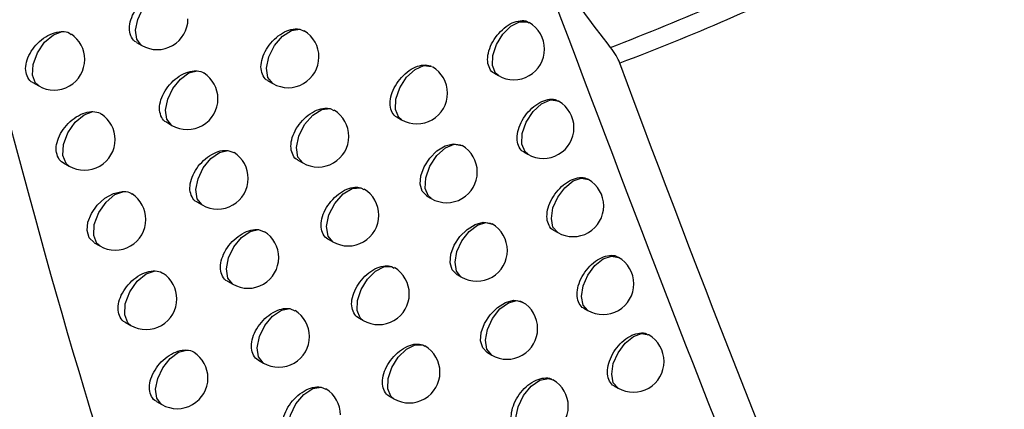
# Model space of a CAD drawing. Header units: millimetres. Extents: x 15440 to 16420, y 10217 to 11288.
# Tile 51 of 58: x 16292.92 to 16308.98, y 10975.23 to 10981.58. Entities that reach past the tile are written whole.
import ezdxf

# ---------------------------------------------------------------- set-up
doc = ezdxf.new("R2010")
doc.units = ezdxf.units.MM

msp = doc.modelspace()

# ---------------------------------------------------------------- linework, layer by layer
at = {"color": 7, "linetype": 'Continuous', "lineweight": 25}
for p, q in [((16297.491, 10981.426), (16297.561, 10981.393)), ((16294.828, 10981.211), (16294.916, 10981.16)), ((16300.664, 10980.707), (16300.731, 10980.668)), ((16293.138, 10980.554), (16293.232, 10980.5)), ((16296.971, 10980.586), (16297.052, 10980.539)), ((16301.711, 10980.252), (16301.705, 10980.255)), ((16297.985, 10980.131), (16298.045, 10980.1)), ((16295.319, 10979.907), (16295.405, 10979.857)), ((16299.076, 10979.99), (16299.15, 10979.948)), ((16296.314, 10979.448), (16296.416, 10979.413)), ((16301.145, 10979.424), (16301.211, 10979.386)), ((16293.636, 10979.246), (16293.728, 10979.192)), ((16297.459, 10979.291), (16297.539, 10979.245)), ((16302.196, 10978.975), (16302.189, 10978.979)), ((16298.483, 10978.841), (16298.535, 10978.812)), ((16295.813, 10978.608), (16295.899, 10978.559)), ((16299.562, 10978.705), (16299.635, 10978.663)), ((16296.817, 10978.156), (16296.911, 10978.121)), ((16301.63, 10978.147), (16301.696, 10978.109)), ((16294.138, 10977.943), (16294.229, 10977.89)), ((16297.952, 10978.002), (16298.03, 10977.957)), ((16302.686, 10977.704), (16302.678, 10977.708)), ((16298.986, 10977.556), (16299.029, 10977.53)), ((16296.312, 10977.315), (16296.396, 10977.267)), ((16300.053, 10977.424), (16300.125, 10977.383)), ((16297.325, 10976.869), (16297.411, 10976.834)), ((16302.121, 10976.875), (16302.186, 10976.838)), ((16294.644, 10976.646), (16294.734, 10976.594)), ((16298.449, 10976.718), (16298.526, 10976.674)), ((16303.18, 10976.438), (16303.171, 10976.443)), ((16299.495, 10976.276), (16299.527, 10976.254)), ((16300.549, 10976.15), (16300.619, 10976.109)), ((16296.815, 10976.028), (16296.898, 10975.98)), ((16297.838, 10975.587), (16297.915, 10975.553)), ((16302.616, 10975.609), (16302.68, 10975.572)), ((16295.154, 10975.354), (16295.242, 10975.303)), ((16298.95, 10975.44), (16299.026, 10975.396))]:
    msp.add_line(p, q, dxfattribs=at)
at = {"color": 7, "linetype": 'Continuous', "lineweight": 25, "flags": 128}
for points in [[(16294.916, 10981.16), (16294.904, 10981.168), (16294.833, 10981.264), (16294.813, 10981.411), (16294.847, 10981.586), (16294.931, 10981.762), (16295.05, 10981.912), (16295.187, 10982.013), (16295.321, 10982.05)], [(16300.731, 10980.668), (16300.682, 10980.71), (16300.632, 10980.833), (16300.638, 10980.998), (16300.697, 10981.178), (16300.8, 10981.347), (16300.933, 10981.477), (16301.072, 10981.548), (16301.198, 10981.548), (16301.231, 10981.534)], [(16293.232, 10980.5), (16293.181, 10980.544), (16293.131, 10980.675), (16293.142, 10980.851), (16293.212, 10981.041), (16293.328, 10981.213), (16293.472, 10981.335), (16293.616, 10981.388)], [(16297.052, 10980.539), (16297.05, 10980.54), (16296.971, 10980.637), (16296.949, 10980.79), (16296.987, 10980.975), (16297.079, 10981.159), (16297.208, 10981.311), (16297.354, 10981.406), (16297.491, 10981.426)], [(16299.15, 10979.948), (16299.103, 10979.988), (16299.051, 10980.114), (16299.057, 10980.285), (16299.121, 10980.472), (16299.232, 10980.643), (16299.371, 10980.771), (16299.514, 10980.833), (16299.639, 10980.82)], [(16295.405, 10979.857), (16295.395, 10979.863), (16295.323, 10979.959), (16295.302, 10980.107), (16295.337, 10980.284), (16295.421, 10980.461), (16295.542, 10980.611), (16295.681, 10980.712), (16295.815, 10980.746)], [(16301.211, 10979.386), (16301.165, 10979.424), (16301.113, 10979.55), (16301.119, 10979.722), (16301.183, 10979.91), (16301.295, 10980.082), (16301.434, 10980.21), (16301.579, 10980.272), (16301.703, 10980.256), (16301.711, 10980.252)], [(16293.728, 10979.192), (16293.679, 10979.235), (16293.628, 10979.366), (16293.639, 10979.543), (16293.709, 10979.735), (16293.827, 10979.907), (16293.972, 10980.03), (16294.117, 10980.081)], [(16297.539, 10979.245), (16297.459, 10979.341), (16297.436, 10979.496), (16297.474, 10979.683), (16297.568, 10979.869), (16297.7, 10980.022), (16297.847, 10980.114), (16297.985, 10980.131)], [(16299.563, 10978.705), (16299.56, 10978.706), (16299.485, 10978.784), (16299.452, 10978.898), (16299.463, 10979.036), (16299.517, 10979.183), (16299.608, 10979.323), (16299.726, 10979.44), (16299.859, 10979.522), (16299.991, 10979.557), (16300.107, 10979.542), (16300.134, 10979.529), (16300.134, 10979.529)], [(16299.635, 10978.663), (16299.59, 10978.701), (16299.536, 10978.828), (16299.543, 10979.002), (16299.609, 10979.192), (16299.723, 10979.365), (16299.865, 10979.492), (16300.01, 10979.55), (16300.134, 10979.529)], [(16295.899, 10978.559), (16295.89, 10978.564), (16295.816, 10978.66), (16295.795, 10978.809), (16295.831, 10978.987), (16295.916, 10979.166), (16296.039, 10979.317), (16296.179, 10979.416), (16296.314, 10979.448)], [(16301.696, 10978.109), (16301.696, 10978.109), (16301.619, 10978.197), (16301.593, 10978.338), (16301.619, 10978.51), (16301.696, 10978.686), (16301.811, 10978.841), (16301.946, 10978.95), (16302.081, 10978.997), (16302.196, 10978.975)], [(16294.138, 10977.944), (16294.134, 10977.945), (16294.056, 10978.025), (16294.022, 10978.14), (16294.034, 10978.276), (16294.091, 10978.419), (16294.186, 10978.555), (16294.311, 10978.669), (16294.453, 10978.747), (16294.594, 10978.779), (16294.622, 10978.779), (16294.622, 10978.779)], [(16294.229, 10977.89), (16294.181, 10977.931), (16294.129, 10978.063), (16294.139, 10978.242), (16294.211, 10978.434), (16294.33, 10978.607), (16294.476, 10978.73), (16294.622, 10978.779)], [(16298.03, 10977.957), (16297.951, 10978.051), (16297.927, 10978.208), (16297.966, 10978.397), (16298.062, 10978.585), (16298.196, 10978.738), (16298.345, 10978.829), (16298.483, 10978.841)], [(16300.054, 10977.425), (16300.051, 10977.426), (16299.977, 10977.503), (16299.943, 10977.617), (16299.954, 10977.756), (16300.008, 10977.903), (16300.099, 10978.043), (16300.217, 10978.161), (16300.349, 10978.242), (16300.481, 10978.278), (16300.596, 10978.263), (16300.635, 10978.243), (16300.635, 10978.243)], [(16300.125, 10977.383), (16300.118, 10977.388), (16300.044, 10977.481), (16300.022, 10977.625), (16300.053, 10977.799), (16300.134, 10977.976), (16300.251, 10978.128), (16300.388, 10978.232), (16300.523, 10978.272), (16300.635, 10978.243), (16300.635, 10978.243)], [(16296.396, 10977.267), (16296.39, 10977.271), (16296.315, 10977.367), (16296.293, 10977.516), (16296.329, 10977.696), (16296.416, 10977.876), (16296.54, 10978.028), (16296.682, 10978.127), (16296.817, 10978.156)], [(16302.186, 10976.838), (16302.186, 10976.838), (16302.109, 10976.926), (16302.082, 10977.067), (16302.109, 10977.239), (16302.186, 10977.415), (16302.3, 10977.57), (16302.436, 10977.679), (16302.571, 10977.726), (16302.686, 10977.704)], [(16294.734, 10976.594), (16294.687, 10976.634), (16294.634, 10976.766), (16294.644, 10976.945), (16294.716, 10977.14), (16294.837, 10977.314), (16294.984, 10977.436), (16295.131, 10977.483)], [(16298.526, 10976.674), (16298.475, 10976.718), (16298.427, 10976.84), (16298.432, 10977.003), (16298.49, 10977.182), (16298.592, 10977.349), (16298.722, 10977.479), (16298.861, 10977.552), (16298.986, 10977.556)], [(16300.549, 10976.15), (16300.547, 10976.151), (16300.473, 10976.228), (16300.439, 10976.343), (16300.45, 10976.481), (16300.504, 10976.628), (16300.594, 10976.768), (16300.712, 10976.886), (16300.844, 10976.968), (16300.975, 10977.004), (16301.089, 10976.99), (16301.14, 10976.961), (16301.14, 10976.961)], [(16300.619, 10976.109), (16300.615, 10976.112), (16300.54, 10976.205), (16300.516, 10976.352), (16300.549, 10976.529), (16300.633, 10976.709), (16300.754, 10976.862), (16300.894, 10976.964), (16301.03, 10976.999), (16301.119, 10976.975)], [(16296.898, 10975.98), (16296.894, 10975.983), (16296.817, 10976.079), (16296.795, 10976.23), (16296.831, 10976.411), (16296.92, 10976.593), (16297.046, 10976.745), (16297.189, 10976.842), (16297.325, 10976.869)], [(16302.68, 10975.572), (16302.68, 10975.572), (16302.603, 10975.66), (16302.576, 10975.801), (16302.603, 10975.973), (16302.68, 10976.149), (16302.795, 10976.304), (16302.93, 10976.413), (16303.065, 10976.46), (16303.18, 10976.438)], [(16295.242, 10975.303), (16295.231, 10975.311), (16295.16, 10975.406), (16295.139, 10975.552), (16295.173, 10975.727), (16295.255, 10975.902), (16295.374, 10976.053), (16295.511, 10976.155), (16295.645, 10976.193)], [(16299.026, 10975.396), (16298.977, 10975.439), (16298.927, 10975.562), (16298.932, 10975.727), (16298.992, 10975.908), (16299.096, 10976.077), (16299.229, 10976.207), (16299.369, 10976.277), (16299.495, 10976.276)], [(16301.119, 10974.841), (16301.118, 10974.841), (16301.04, 10974.934), (16301.015, 10975.085), (16301.05, 10975.266), (16301.137, 10975.449), (16301.263, 10975.603), (16301.407, 10975.701), (16301.544, 10975.729), (16301.619, 10975.707)], [(16297.405, 10974.699), (16297.403, 10974.701), (16297.324, 10974.796), (16297.301, 10974.949), (16297.338, 10975.132), (16297.428, 10975.315), (16297.556, 10975.468), (16297.701, 10975.564), (16297.838, 10975.587)]]:
    msp.add_lwpolyline(points, dxfattribs=at)
at = {"color": 7, "linetype": 'Continuous', "lineweight": 25}
for centre, start, end in [((16295.166, 10981.593), 240.0027, 0), ((16300.981, 10981.101), 0, 60.0027), ((16293.482, 10980.933), 0, 55.5882), ((16297.302, 10980.972), 0, 58.4304), ((16297.302, 10980.972), 240.0027, 0), ((16300.981, 10981.101), 240.0027, 0), ((16293.482, 10980.933), 240.0027, 0), ((16299.4, 10980.381), 0, 59.7408), ((16295.655, 10980.29), 0, 56.9017), ((16299.4, 10980.381), 240.0027, 0), ((16295.655, 10980.29), 240.0027, 0), ((16301.461, 10979.819), 0, 60.0027), ((16293.978, 10979.625), 0, 55.868), ((16297.789, 10979.678), 0, 58.6681), ((16297.789, 10979.678), 240.0027, 0), ((16301.461, 10979.819), 240.0027, 0), ((16293.978, 10979.625), 240.0027, 0), ((16299.885, 10979.096), 0, 59.8596), ((16296.149, 10978.992), 0, 57.5442), ((16299.885, 10979.096), 240.0027, 0), ((16296.149, 10978.992), 240.0027, 0), ((16301.946, 10978.542), 0, 60.0027), ((16294.479, 10978.323), 0, 56.1343), ((16298.28, 10978.39), 0, 58.9008), ((16301.946, 10978.542), 240.0027, 0), ((16294.479, 10978.323), 240.0027, 0), ((16298.28, 10978.39), 240.0027, 0), ((16300.375, 10977.816), 0, 60.0027), ((16296.646, 10977.7), 0, 57.7824), ((16300.375, 10977.816), 240.0027, 0), ((16296.646, 10977.7), 240.0027, 0), ((16302.436, 10977.271), 0, 60.0027), ((16294.984, 10977.027), 0, 56.3863), ((16298.776, 10977.107), 0, 59.1259), ((16302.436, 10977.271), 240.0027, 0), ((16298.776, 10977.107), 240.0027, 0), ((16294.984, 10977.027), 240.0027, 0), ((16300.869, 10976.542), 0, 60.0027), ((16297.148, 10976.413), 0, 58.0198), ((16300.869, 10976.542), 240.0027, 0), ((16297.148, 10976.413), 240.0027, 0), ((16302.93, 10976.005), 0, 60.0027), ((16295.492, 10975.736), 0, 56.6231), ((16299.276, 10975.829), 0, 59.3391), ((16302.93, 10976.005), 240.0027, 0), ((16299.276, 10975.829), 240.0027, 0), ((16295.492, 10975.736), 240.0027, 0), ((16301.369, 10975.274), 0, 60.0027), ((16297.654, 10975.133), 0, 58.2561), ((16301.369, 10975.274), 240.0027, 0)]:
    msp.add_arc(centre, 0.5, start, end, dxfattribs=at)
for points, knots in [([(16298.424, 10958.885), (16298.312, 10959.156), (16297.755, 10960.512), (16295.49, 10966.27), (16292.144, 10976.072), (16290.065, 10985.251), (16289.073, 10989.631)], [0, 0, 0, 0, 0.028073, 0.140368, 0.589777, 1, 1, 1, 1]), ([(16302.557, 10981.13), (16302.251, 10981.522), (16301.965, 10981.914), (16301.433, 10982.695), (16301.185, 10983.087), (16300.741, 10983.851), (16300.545, 10984.223), (16300.287, 10984.767), (16300.207, 10984.945), (16300.06, 10985.298), (16299.993, 10985.472), (16299.691, 10986.323), (16299.562, 10986.932), (16299.544, 10987.601), (16299.547, 10987.73), (16299.569, 10987.975), (16299.587, 10988.091), (16299.662, 10988.419), (16299.741, 10988.613), (16299.849, 10988.781)], [0, 0, 0, 0, 0.125, 0.125, 0.25, 0.25, 0.375, 0.375, 0.4375, 0.4375, 0.5, 0.5, 0.75, 0.75, 0.8125, 0.8125, 0.875, 0.875, 1, 1, 1, 1]), ([(16291.264, 10985.817), (16292.117, 10982.349), (16293.427, 10977.029), (16295.097, 10971.994), (16295.678, 10970.241)], [0, 0, 0, 0, 0.651821, 1, 1, 1, 1]), ([(16302.557, 10981.13), (16303.756, 10981.587), (16304.937, 10982.105), (16307.256, 10983.246), (16308.391, 10983.868), (16309.501, 10984.541)], [0, 0, 0, 0, 0.5, 0.5, 1, 1, 1, 1]), ([(16309.504, 10984.193), (16308.419, 10983.535), (16307.308, 10982.928), (16305.039, 10981.817), (16303.884, 10981.315), (16302.709, 10980.872)], [0, 0, 0, 0, 0.5, 0.5, 1, 1, 1, 1]), ([(16301.403, 10982.512), (16302.664, 10979.177), (16304.763, 10973.621), (16307.29, 10967.685), (16308.484, 10965.004), (16308.739, 10964.431)], [0, 0, 0, 0, 0.541597, 0.902053, 1, 1, 1, 1]), ([(16294.829, 10981.212), (16294.827, 10981.212), (16294.789, 10981.224), (16294.742, 10981.29), (16294.705, 10981.403), (16294.718, 10981.544), (16294.775, 10981.69), (16294.872, 10981.829), (16294.999, 10981.945), (16295.141, 10982.025), (16295.251, 10982.052), (16295.308, 10982.05), (16295.321, 10982.05)], [0, 0, 0, 0, 0.003829, 0.124132, 0.242479, 0.359648, 0.476936, 0.595565, 0.716149, 0.838437, 0.961409, 1, 1, 1, 1]), ([(16300.664, 10980.707), (16300.663, 10980.707), (16300.627, 10980.717), (16300.583, 10980.782), (16300.546, 10980.894), (16300.558, 10981.036), (16300.612, 10981.187), (16300.703, 10981.33), (16300.822, 10981.451), (16300.956, 10981.536), (16301.086, 10981.57), (16301.18, 10981.567), (16301.215, 10981.538), (16301.223, 10981.532)], [0, 0, 0, 0, 0.0024155, 0.1098779, 0.2166883, 0.3231141, 0.4296093, 0.5365901, 0.6442372, 0.7524191, 0.8607691, 0.9688677, 1, 1, 1, 1]), ([(16293.138, 10980.555), (16293.137, 10980.555), (16293.097, 10980.567), (16293.05, 10980.634), (16293.012, 10980.748), (16293.026, 10980.888), (16293.084, 10981.033), (16293.182, 10981.17), (16293.311, 10981.286), (16293.456, 10981.364), (16293.56, 10981.388), (16293.61, 10981.388), (16293.616, 10981.388)], [0, 0, 0, 0, 0.004284, 0.127456, 0.248129, 0.367282, 0.486551, 0.607479, 0.730877, 0.856478, 0.983019, 1, 1, 1, 1]), ([(16293.616, 10981.388), (16293.659, 10981.386), (16293.716, 10981.382), (16293.752, 10981.349), (16293.761, 10981.34)], [0, 0, 0, 0, 0.756269, 1, 1, 1, 1]), ([(16296.972, 10980.586), (16296.971, 10980.587), (16296.933, 10980.597), (16296.887, 10980.663), (16296.85, 10980.775), (16296.863, 10980.917), (16296.919, 10981.065), (16297.014, 10981.205), (16297.138, 10981.324), (16297.277, 10981.404), (16297.399, 10981.437), (16297.465, 10981.429), (16297.491, 10981.426)], [0, 0, 0, 0, 0.003279, 0.118942, 0.233221, 0.346676, 0.460244, 0.574795, 0.690748, 0.807887, 0.925464, 1, 1, 1, 1]), ([(16299.076, 10979.991), (16299.075, 10979.991), (16299.039, 10980.002), (16298.994, 10980.066), (16298.957, 10980.179), (16298.969, 10980.321), (16299.024, 10980.47), (16299.118, 10980.612), (16299.239, 10980.732), (16299.374, 10980.815), (16299.509, 10980.85), (16299.595, 10980.84), (16299.633, 10980.822), (16299.639, 10980.82)], [0, 0, 0, 0, 0.002731, 0.111656, 0.21966, 0.327119, 0.434669, 0.542895, 0.652062, 0.762004, 0.872208, 0.982068, 1, 1, 1, 1]), ([(16311.397, 10960.095), (16311.203, 10960.51), (16311.007, 10960.929), (16310.62, 10961.767), (16310.427, 10962.187), (16309.851, 10963.45), (16309.471, 10964.295), (16308.342, 10966.845), (16307.604, 10968.56), (16305.433, 10973.754), (16304.043, 10977.281), (16302.709, 10980.872)], [0, 0, 0, 0, 0.0625, 0.0625, 0.125, 0.125, 0.25, 0.25, 0.5, 0.5, 1, 1, 1, 1]), ([(16295.319, 10979.908), (16295.318, 10979.908), (16295.279, 10979.919), (16295.233, 10979.985), (16295.196, 10980.098), (16295.209, 10980.239), (16295.266, 10980.386), (16295.363, 10980.525), (16295.488, 10980.642), (16295.63, 10980.722), (16295.742, 10980.749), (16295.8, 10980.747), (16295.815, 10980.746)], [0, 0, 0, 0, 0.003741, 0.123319, 0.24106, 0.3577, 0.474463, 0.592498, 0.712376, 0.833851, 0.955956, 1, 1, 1, 1]), ([(16295.815, 10980.746), (16295.857, 10980.742), (16295.9, 10980.737), (16295.926, 10980.709), (16295.928, 10980.708)], [0, 0, 0, 0, 0.9528755, 1, 1, 1, 1]), ([(16301.145, 10979.425), (16301.144, 10979.425), (16301.108, 10979.435), (16301.064, 10979.499), (16301.028, 10979.611), (16301.039, 10979.754), (16301.093, 10979.904), (16301.184, 10980.048), (16301.303, 10980.169), (16301.436, 10980.254), (16301.565, 10980.288), (16301.659, 10980.286), (16301.694, 10980.257), (16301.702, 10980.25)], [0, 0, 0, 0, 0.002378, 0.109833, 0.216678, 0.323163, 0.429716, 0.536727, 0.644362, 0.752497, 0.860786, 0.968838, 1, 1, 1, 1]), ([(16293.636, 10979.246), (16293.635, 10979.247), (16293.595, 10979.259), (16293.548, 10979.325), (16293.511, 10979.439), (16293.524, 10979.579), (16293.582, 10979.724), (16293.68, 10979.862), (16293.808, 10979.978), (16293.953, 10980.057), (16294.058, 10980.081), (16294.11, 10980.081), (16294.117, 10980.081)], [0, 0, 0, 0, 0.004192, 0.12675, 0.246955, 0.365736, 0.48464, 0.605124, 0.727944, 0.852833, 0.978591, 1, 1, 1, 1]), ([(16294.117, 10980.081), (16294.16, 10980.078), (16294.214, 10980.074), (16294.248, 10980.041), (16294.256, 10980.034)], [0, 0, 0, 0, 0.783846, 1, 1, 1, 1]), ([(16297.46, 10979.292), (16297.459, 10979.292), (16297.421, 10979.303), (16297.376, 10979.368), (16297.339, 10979.48), (16297.351, 10979.622), (16297.407, 10979.77), (16297.502, 10979.911), (16297.625, 10980.029), (16297.764, 10980.11), (16297.889, 10980.144), (16297.957, 10980.135), (16297.985, 10980.131)], [0, 0, 0, 0, 0.003196, 0.117927, 0.231363, 0.344033, 0.456815, 0.570525, 0.68555, 0.801681, 0.918213, 1, 1, 1, 1]), ([(16295.814, 10978.609), (16295.812, 10978.609), (16295.774, 10978.621), (16295.728, 10978.686), (16295.691, 10978.799), (16295.704, 10978.94), (16295.761, 10979.087), (16295.857, 10979.227), (16295.983, 10979.344), (16296.123, 10979.424), (16296.237, 10979.453), (16296.297, 10979.449), (16296.314, 10979.448)], [0, 0, 0, 0, 0.003653, 0.122478, 0.239579, 0.355651, 0.471849, 0.589252, 0.708393, 0.829029, 0.950244, 1, 1, 1, 1]), ([(16301.631, 10978.147), (16301.63, 10978.148), (16301.594, 10978.158), (16301.55, 10978.222), (16301.514, 10978.333), (16301.525, 10978.476), (16301.579, 10978.627), (16301.67, 10978.771), (16301.788, 10978.892), (16301.92, 10978.977), (16302.05, 10979.012), (16302.143, 10979.01), (16302.178, 10978.981), (16302.186, 10978.974)], [0, 0, 0, 0, 0.0023416, 0.1097911, 0.2166678, 0.3232093, 0.4298165, 0.5368548, 0.6444792, 0.7525696, 0.8608016, 0.9688089, 1, 1, 1, 1]), ([(16294.622, 10978.779), (16294.665, 10978.776), (16294.717, 10978.772), (16294.749, 10978.74), (16294.755, 10978.734)], [0, 0, 0, 0, 0.814471, 1, 1, 1, 1]), ([(16297.952, 10978.002), (16297.951, 10978.003), (16297.914, 10978.013), (16297.868, 10978.079), (16297.832, 10978.191), (16297.844, 10978.333), (16297.9, 10978.481), (16297.994, 10978.622), (16298.117, 10978.741), (16298.255, 10978.822), (16298.383, 10978.857), (16298.453, 10978.846), (16298.483, 10978.841)], [0, 0, 0, 0, 0.003114, 0.116868, 0.229412, 0.341242, 0.453184, 0.566002, 0.680051, 0.795132, 0.91058, 1, 1, 1, 1]), ([(16296.313, 10977.316), (16296.311, 10977.316), (16296.273, 10977.328), (16296.227, 10977.393), (16296.19, 10977.506), (16296.203, 10977.647), (16296.26, 10977.794), (16296.356, 10977.934), (16296.481, 10978.052), (16296.621, 10978.132), (16296.737, 10978.161), (16296.798, 10978.157), (16296.817, 10978.156)], [0, 0, 0, 0, 0.0035659, 0.1216084, 0.2380327, 0.3534959, 0.4690876, 0.5858207, 0.7041899, 0.8239581, 0.9442596, 1, 1, 1, 1]), ([(16302.121, 10976.876), (16302.121, 10976.876), (16302.085, 10976.886), (16302.041, 10976.95), (16302.005, 10977.062), (16302.016, 10977.204), (16302.069, 10977.355), (16302.16, 10977.5), (16302.278, 10977.621), (16302.41, 10977.706), (16302.539, 10977.741), (16302.632, 10977.739), (16302.667, 10977.71), (16302.675, 10977.703)], [0, 0, 0, 0, 0.002307, 0.109751, 0.216658, 0.323253, 0.429911, 0.536975, 0.644589, 0.752637, 0.860815, 0.968781, 1, 1, 1, 1]), ([(16294.644, 10976.646), (16294.643, 10976.647), (16294.604, 10976.658), (16294.558, 10976.725), (16294.52, 10976.838), (16294.534, 10976.978), (16294.591, 10977.124), (16294.688, 10977.263), (16294.815, 10977.379), (16294.958, 10977.459), (16295.066, 10977.484), (16295.121, 10977.483), (16295.131, 10977.483)], [0, 0, 0, 0, 0.0040097, 0.1252772, 0.2444601, 0.3623941, 0.4804632, 0.5999618, 0.7215469, 0.8449565, 0.9691059, 1, 1, 1, 1]), ([(16295.131, 10977.483), (16295.174, 10977.48), (16295.223, 10977.475), (16295.254, 10977.445), (16295.258, 10977.44)], [0, 0, 0, 0, 0.848694, 1, 1, 1, 1]), ([(16298.449, 10976.719), (16298.448, 10976.719), (16298.411, 10976.73), (16298.366, 10976.795), (16298.329, 10976.907), (16298.341, 10977.049), (16298.397, 10977.197), (16298.491, 10977.339), (16298.613, 10977.458), (16298.75, 10977.539), (16298.882, 10977.575), (16298.953, 10977.562), (16298.986, 10977.556)], [0, 0, 0, 0, 0.003032, 0.11576, 0.227357, 0.338291, 0.449336, 0.561205, 0.674227, 0.78821, 0.902529, 1, 1, 1, 1]), ([(16296.816, 10976.029), (16296.815, 10976.029), (16296.777, 10976.04), (16296.731, 10976.106), (16296.694, 10976.218), (16296.707, 10976.36), (16296.764, 10976.507), (16296.859, 10976.647), (16296.984, 10976.765), (16297.123, 10976.846), (16297.241, 10976.876), (16297.304, 10976.871), (16297.325, 10976.869)], [0, 0, 0, 0, 0.003479, 0.120707, 0.236416, 0.351229, 0.466171, 0.582194, 0.699756, 0.818626, 0.937987, 1, 1, 1, 1]), ([(16302.617, 10975.609), (16302.616, 10975.61), (16302.58, 10975.619), (16302.537, 10975.683), (16302.5, 10975.795), (16302.512, 10975.938), (16302.565, 10976.089), (16302.655, 10976.234), (16302.772, 10976.355), (16302.904, 10976.441), (16303.033, 10976.476), (16303.126, 10976.473), (16303.16, 10976.445), (16303.168, 10976.438)], [0, 0, 0, 0, 0.0022726, 0.1097119, 0.216649, 0.3232942, 0.4300007, 0.5370887, 0.6446912, 0.752699, 0.8608262, 0.9687533, 1, 1, 1, 1]), ([(16295.155, 10975.355), (16295.153, 10975.356), (16295.115, 10975.367), (16295.068, 10975.433), (16295.031, 10975.546), (16295.044, 10975.687), (16295.102, 10975.833), (16295.199, 10975.972), (16295.325, 10976.088), (16295.467, 10976.168), (16295.577, 10976.194), (16295.633, 10976.193), (16295.645, 10976.193)], [0, 0, 0, 0, 0.003919, 0.124507, 0.243134, 0.360593, 0.47819, 0.597146, 0.718072, 0.840711, 0.964031, 1, 1, 1, 1]), ([(16295.645, 10976.193), (16295.687, 10976.189), (16295.734, 10976.184), (16295.763, 10976.155), (16295.766, 10976.151)], [0, 0, 0, 0, 0.887205, 1, 1, 1, 1]), ([(16298.95, 10975.441), (16298.949, 10975.441), (16298.912, 10975.452), (16298.867, 10975.517), (16298.83, 10975.629), (16298.843, 10975.771), (16298.898, 10975.92), (16298.992, 10976.061), (16299.114, 10976.181), (16299.251, 10976.262), (16299.385, 10976.3), (16299.459, 10976.284), (16299.495, 10976.276)], [0, 0, 0, 0, 0.002951, 0.114598, 0.225189, 0.335165, 0.445249, 0.556109, 0.668049, 0.780881, 0.894021, 1, 1, 1, 1]), ([(16301.05, 10974.881), (16301.049, 10974.881), (16301.012, 10974.892), (16300.968, 10974.956), (16300.932, 10975.068), (16300.944, 10975.21), (16300.998, 10975.36), (16301.09, 10975.504), (16301.209, 10975.624), (16301.344, 10975.708), (16301.475, 10975.743), (16301.568, 10975.737), (16301.605, 10975.711), (16301.614, 10975.705)], [0, 0, 0, 0, 0.00252, 0.109954, 0.216678, 0.32299, 0.429386, 0.536317, 0.643978, 0.752227, 0.860662, 0.968818, 1, 1, 1, 1]), ([(16297.323, 10974.747), (16297.322, 10974.748), (16297.284, 10974.759), (16297.239, 10974.824), (16297.202, 10974.937), (16297.215, 10975.078), (16297.271, 10975.226), (16297.367, 10975.366), (16297.491, 10975.484), (16297.63, 10975.565), (16297.75, 10975.596), (16297.814, 10975.59), (16297.838, 10975.587)], [0, 0, 0, 0, 0.003394, 0.119771, 0.234725, 0.348844, 0.463091, 0.578361, 0.695078, 0.813019, 0.931409, 1, 1, 1, 1])]:
    msp.add_open_spline(points, degree=3, knots=knots, dxfattribs=at)
msp.add_open_spline([(16302.709, 10980.872), (16302.68, 10980.95), (16302.628, 10981.039), (16302.557, 10981.13)], degree=3, dxfattribs=at)

doc.saveas('drawing.dxf')
